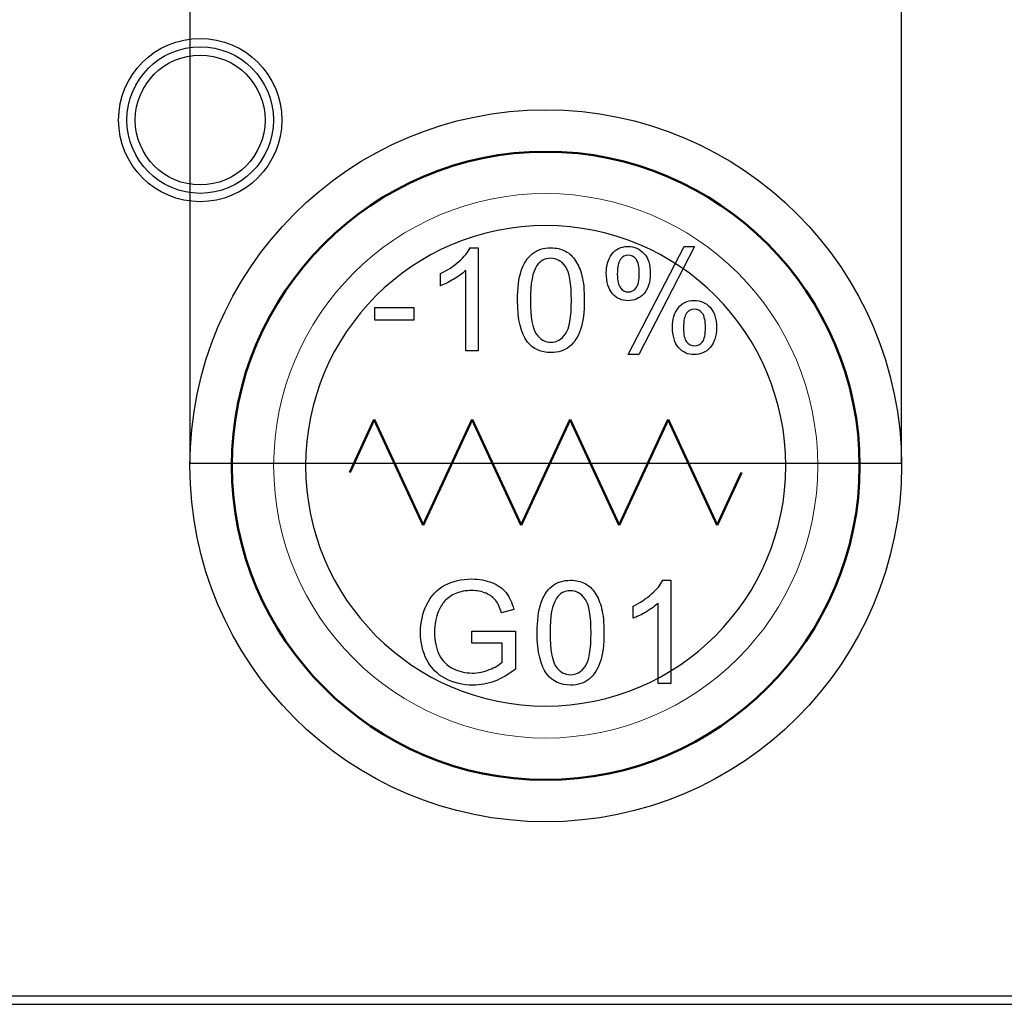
# Model space of a CAD drawing. Header units: millimetres. Extents: x 6964 to 8548, y -230 to 508.
# Tile 74 of 137: x 7170 to 7194, y 187 to 210. Entities that reach past the tile are written whole.
import ezdxf

# ---------------------------------------------------------------- set-up
doc = ezdxf.new("R2010")
doc.units = ezdxf.units.MM
doc.header["$LTSCALE"] = 3
doc.layers.add('layer 1', color=7, linetype='Continuous')

msp = doc.modelspace()

# ---------------------------------------------------------------- linework, layer by layer
at = {"linetype": 'Continuous', "lineweight": 30}
msp.add_line((7059.322, 186.894), (7420.175, 186.894), dxfattribs=at)
at = {"layer": 'layer 1'}
for p, q in [((7174.429, 221.315), (7174.429, 199.815)), ((7191.429, 199.815), (7191.429, 221.315)), ((7174.429, 199.815), (7191.429, 199.815)), ((7174.429, 199.815), (7174.429, 199.815))]:
    msp.add_line(p, q, dxfattribs=at)
msp.add_ellipse((7182.929, 199.75), major_axis=(0, 8.5), ratio=1, dxfattribs=at)
for points, knots in [([(7176.624, 208.005), (7176.624, 209.082), (7175.751, 209.955), (7174.674, 209.955), (7174.674, 209.955), (7173.597, 209.955), (7172.724, 209.082), (7172.724, 208.005), (7172.724, 208.005), (7172.724, 206.928), (7173.597, 206.055), (7174.674, 206.055), (7174.674, 206.055), (7175.751, 206.055), (7176.624, 206.928), (7176.624, 208.005)], [0, 0, 0, 0, 0.2, 0.2, 0.2, 0.2, 0.4, 0.4, 0.4, 0.4, 0.6, 0.6, 0.6, 0.6, 1, 1, 1, 1]), ([(7176.424, 208.005), (7176.424, 208.971), (7175.64, 209.755), (7174.674, 209.755), (7174.674, 209.755), (7173.707, 209.755), (7172.924, 208.971), (7172.924, 208.005), (7172.924, 208.005), (7172.924, 207.038), (7173.707, 206.255), (7174.674, 206.255), (7174.674, 206.255), (7175.64, 206.255), (7176.424, 207.038), (7176.424, 208.005)], [0, 0, 0, 0, 0.2, 0.2, 0.2, 0.2, 0.4, 0.4, 0.4, 0.4, 0.6, 0.6, 0.6, 0.6, 1, 1, 1, 1]), ([(7176.224, 208.005), (7176.224, 208.861), (7175.53, 209.555), (7174.674, 209.555), (7174.674, 209.555), (7173.818, 209.555), (7173.124, 208.861), (7173.124, 208.005), (7173.124, 208.005), (7173.124, 207.149), (7173.818, 206.455), (7174.674, 206.455), (7174.674, 206.455), (7175.53, 206.455), (7176.224, 207.149), (7176.224, 208.005)], [0, 0, 0, 0, 0.2, 0.2, 0.2, 0.2, 0.4, 0.4, 0.4, 0.4, 0.6, 0.6, 0.6, 0.6, 1, 1, 1, 1]), ([(7182.609, 204.812), (7182.726, 204.907), (7182.874, 204.955), (7183.052, 204.955), (7183.052, 204.955), (7183.184, 204.955), (7183.299, 204.928), (7183.399, 204.875)], [0.1538462, 0.1538462, 0.1538462, 0.1538462, 0.2307692, 0.2307692, 0.2307692, 0.2307692, 0.3076923, 0.3076923, 0.3076923, 0.3076923]), ([(7184.508, 204.802), (7184.596, 204.924), (7184.724, 204.985), (7184.892, 204.985), (7184.892, 204.985), (7185.046, 204.985), (7185.174, 204.931), (7185.275, 204.821)], [0.1111111, 0.1111111, 0.1111111, 0.1111111, 0.2222222, 0.2222222, 0.2222222, 0.2222222, 0.3333333, 0.3333333, 0.3333333, 0.3333333]), ([(7183.401, 204.506), (7183.307, 204.638), (7183.19, 204.705), (7183.049, 204.705), (7183.049, 204.705), (7182.911, 204.705), (7182.8, 204.646), (7182.717, 204.529)], [0.5555556, 0.5555556, 0.5555556, 0.5555556, 0.6666667, 0.6666667, 0.6666667, 0.6666667, 0.7777778, 0.7777778, 0.7777778, 0.7777778]), ([(7184.714, 204.68), (7184.664, 204.616), (7184.639, 204.498), (7184.639, 204.326), (7184.639, 204.326), (7184.639, 204.169), (7184.664, 204.059), (7184.715, 203.996)], [0.1111111, 0.1111111, 0.1111111, 0.1111111, 0.2222222, 0.2222222, 0.2222222, 0.2222222, 0.3333333, 0.3333333, 0.3333333, 0.3333333]), ([(7185.089, 203.997), (7185.138, 204.061), (7185.163, 204.179), (7185.163, 204.349), (7185.163, 204.349), (7185.163, 204.507), (7185.138, 204.617), (7185.088, 204.681)], [0.5555556, 0.5555556, 0.5555556, 0.5555556, 0.6666667, 0.6666667, 0.6666667, 0.6666667, 0.7777778, 0.7777778, 0.7777778, 0.7777778]), ([(7185.275, 204.821), (7185.376, 204.712), (7185.427, 204.55), (7185.427, 204.338), (7185.427, 204.338), (7185.427, 204.131), (7185.375, 203.971), (7185.273, 203.859)], [0.3333333, 0.3333333, 0.3333333, 0.3333333, 0.4444444, 0.4444444, 0.4444444, 0.4444445, 0.5555556, 0.5555556, 0.5555556, 0.5555556]), ([(7183.401, 202.898), (7183.495, 203.032), (7183.542, 203.299), (7183.542, 203.701), (7183.542, 203.701), (7183.542, 204.105), (7183.495, 204.373), (7183.401, 204.506)], [0.3333333, 0.3333333, 0.3333333, 0.3333333, 0.4444444, 0.4444444, 0.4444444, 0.4444445, 0.5555556, 0.5555556, 0.5555556, 0.5555556]), ([(7183.795, 204.282), (7183.832, 204.139), (7183.85, 203.945), (7183.85, 203.703), (7183.85, 203.703), (7183.85, 203.415), (7183.82, 203.182), (7183.762, 203.005)], [0.4615385, 0.4615385, 0.4615385, 0.4615385, 0.5384615, 0.5384615, 0.5384615, 0.5384615, 0.6153846, 0.6153846, 0.6153846, 0.6153846]), ([(7184.715, 203.996), (7184.765, 203.932), (7184.827, 203.9), (7184.901, 203.9), (7184.901, 203.9), (7184.976, 203.9), (7185.039, 203.932), (7185.089, 203.997)], [0.3333333, 0.3333333, 0.3333333, 0.3333333, 0.4444444, 0.4444444, 0.4444444, 0.4444445, 0.5555556, 0.5555556, 0.5555556, 0.5555556]), ([(7185.273, 203.859), (7185.171, 203.747), (7185.045, 203.691), (7184.895, 203.691), (7184.895, 203.691), (7184.746, 203.691), (7184.623, 203.747), (7184.524, 203.857)], [0.5555556, 0.5555556, 0.5555556, 0.5555556, 0.6666667, 0.6666667, 0.6666667, 0.6666667, 0.7777778, 0.7777778, 0.7777778, 0.7777778]), ([(7186.09, 203.515), (7186.178, 203.637), (7186.306, 203.698), (7186.474, 203.698), (7186.474, 203.698), (7186.628, 203.698), (7186.756, 203.643), (7186.857, 203.534)], [0.1111111, 0.1111111, 0.1111111, 0.1111111, 0.2222222, 0.2222222, 0.2222222, 0.2222222, 0.3333333, 0.3333333, 0.3333333, 0.3333333]), ([(7186.857, 203.534), (7186.958, 203.424), (7187.009, 203.263), (7187.009, 203.05), (7187.009, 203.05), (7187.009, 202.843), (7186.958, 202.683), (7186.856, 202.572)], [0.3333333, 0.3333333, 0.3333333, 0.3333333, 0.4444444, 0.4444444, 0.4444444, 0.4444445, 0.5555556, 0.5555556, 0.5555556, 0.5555556]), ([(7186.295, 203.393), (7186.246, 203.328), (7186.221, 203.21), (7186.221, 203.038), (7186.221, 203.038), (7186.221, 202.883), (7186.246, 202.774), (7186.296, 202.709)], [0.1111111, 0.1111111, 0.1111111, 0.1111111, 0.2222222, 0.2222222, 0.2222222, 0.2222222, 0.3333333, 0.3333333, 0.3333333, 0.3333333]), ([(7186.671, 202.709), (7186.72, 202.774), (7186.745, 202.891), (7186.745, 203.062), (7186.745, 203.062), (7186.745, 203.219), (7186.72, 203.33), (7186.67, 203.393)], [0.5555556, 0.5555556, 0.5555556, 0.5555556, 0.6666667, 0.6666667, 0.6666667, 0.6666667, 0.7777778, 0.7777778, 0.7777778, 0.7777778]), ([(7186.856, 202.572), (7186.753, 202.46), (7186.627, 202.404), (7186.476, 202.404), (7186.476, 202.404), (7186.328, 202.404), (7186.204, 202.459), (7186.106, 202.57), (7186.106, 202.57), (7186.007, 202.681), (7185.957, 202.847), (7185.957, 203.069)], [0.5555556, 0.5555556, 0.5555556, 0.5555556, 0.6666667, 0.6666667, 0.6666667, 0.6666667, 0.7777778, 0.7777778, 0.7777778, 0.7777778, 1, 1, 1, 1]), ([(7182.704, 202.897), (7182.798, 202.764), (7182.914, 202.698), (7183.052, 202.698), (7183.052, 202.698), (7183.19, 202.698), (7183.307, 202.765), (7183.401, 202.898)], [0.1111111, 0.1111111, 0.1111111, 0.1111111, 0.2222222, 0.2222222, 0.2222222, 0.2222222, 0.3333333, 0.3333333, 0.3333333, 0.3333333]), ([(7183.497, 202.596), (7183.38, 202.5), (7183.232, 202.452), (7183.052, 202.452), (7183.052, 202.452), (7182.817, 202.452), (7182.631, 202.536), (7182.497, 202.704)], [0.6923077, 0.6923077, 0.6923077, 0.6923077, 0.7692308, 0.7692308, 0.7692308, 0.7692308, 0.8461538, 0.8461538, 0.8461538, 0.8461538]), ([(7186.296, 202.709), (7186.346, 202.645), (7186.408, 202.613), (7186.481, 202.613), (7186.481, 202.613), (7186.558, 202.613), (7186.621, 202.645), (7186.671, 202.709)], [0.3333333, 0.3333333, 0.3333333, 0.3333333, 0.4444444, 0.4444444, 0.4444444, 0.4444445, 0.5555556, 0.5555556, 0.5555556, 0.5555556]), ([(7180.516, 196.897), (7180.704, 196.998), (7180.919, 197.048), (7181.164, 197.048), (7181.164, 197.048), (7181.341, 197.048), (7181.501, 197.019), (7181.644, 196.962)], [0.33333333, 0.33333333, 0.33333333, 0.33333333, 0.36666667, 0.36666667, 0.36666667, 0.36666668, 0.4, 0.4, 0.4, 0.4]), ([(7183.079, 196.874), (7183.196, 196.97), (7183.344, 197.017), (7183.522, 197.017), (7183.522, 197.017), (7183.653, 197.017), (7183.768, 196.991), (7183.868, 196.938)], [0.1538462, 0.1538462, 0.1538462, 0.1538462, 0.2307692, 0.2307692, 0.2307692, 0.2307692, 0.3076923, 0.3076923, 0.3076923, 0.3076923]), ([(7181.503, 196.706), (7181.402, 196.749), (7181.289, 196.771), (7181.165, 196.771), (7181.165, 196.771), (7181.018, 196.771), (7180.89, 196.748), (7180.781, 196.703)], [0.56666667, 0.56666667, 0.56666667, 0.56666667, 0.6, 0.6, 0.6, 0.60000001, 0.63333333, 0.63333333, 0.63333333, 0.63333333]), ([(7183.871, 196.568), (7183.777, 196.701), (7183.659, 196.767), (7183.518, 196.767), (7183.518, 196.767), (7183.38, 196.767), (7183.27, 196.708), (7183.187, 196.591)], [0.5555556, 0.5555556, 0.5555556, 0.5555556, 0.6666667, 0.6666667, 0.6666667, 0.6666667, 0.7777778, 0.7777778, 0.7777778, 0.7777778]), ([(7180.087, 195.116), (7179.987, 195.311), (7179.937, 195.529), (7179.937, 195.769), (7179.937, 195.769), (7179.937, 196.008), (7179.986, 196.23), (7180.086, 196.437)], [0.23333333, 0.23333333, 0.23333333, 0.23333333, 0.26666667, 0.26666667, 0.26666667, 0.26666668, 0.3, 0.3, 0.3, 0.3]), ([(7183.871, 194.961), (7183.965, 195.094), (7184.012, 195.362), (7184.012, 195.764), (7184.012, 195.764), (7184.012, 196.167), (7183.965, 196.436), (7183.871, 196.568)], [0.3333333, 0.3333333, 0.3333333, 0.3333333, 0.4444444, 0.4444444, 0.4444444, 0.4444445, 0.5555556, 0.5555556, 0.5555556, 0.5555556]), ([(7180.366, 196.282), (7180.304, 196.129), (7180.272, 195.965), (7180.272, 195.787), (7180.272, 195.787), (7180.272, 195.568), (7180.31, 195.385), (7180.385, 195.237)], [0.7, 0.7, 0.7, 0.7, 0.73333333, 0.73333333, 0.73333333, 0.73333334, 0.76666667, 0.76666667, 0.76666667, 0.76666667]), ([(7184.264, 196.344), (7184.301, 196.201), (7184.32, 196.008), (7184.32, 195.765), (7184.32, 195.765), (7184.32, 195.478), (7184.29, 195.245), (7184.231, 195.068)], [0.4615385, 0.4615385, 0.4615385, 0.4615385, 0.5384615, 0.5384615, 0.5384615, 0.5384615, 0.6153846, 0.6153846, 0.6153846, 0.6153846]), ([(7180.713, 194.909), (7180.857, 194.838), (7181.009, 194.802), (7181.17, 194.802), (7181.17, 194.802), (7181.311, 194.802), (7181.448, 194.829), (7181.581, 194.883)], [0.8, 0.8, 0.8, 0.8, 0.83333333, 0.83333333, 0.83333333, 0.83333334, 0.86666667, 0.86666667, 0.86666667, 0.86666667]), ([(7183.173, 194.96), (7183.267, 194.827), (7183.384, 194.761), (7183.522, 194.761), (7183.522, 194.761), (7183.66, 194.761), (7183.776, 194.828), (7183.871, 194.961)], [0.1111111, 0.1111111, 0.1111111, 0.1111111, 0.2222222, 0.2222222, 0.2222222, 0.2222222, 0.3333333, 0.3333333, 0.3333333, 0.3333333]), ([(7181.71, 194.61), (7181.541, 194.546), (7181.367, 194.514), (7181.189, 194.514), (7181.189, 194.514), (7180.948, 194.514), (7180.729, 194.566), (7180.532, 194.669)], [0.13333333, 0.13333333, 0.13333333, 0.13333333, 0.16666667, 0.16666667, 0.16666667, 0.16666668, 0.2, 0.2, 0.2, 0.2]), ([(7183.966, 194.658), (7183.849, 194.562), (7183.701, 194.514), (7183.522, 194.514), (7183.522, 194.514), (7183.286, 194.514), (7183.101, 194.598), (7182.966, 194.766)], [0.6923077, 0.6923077, 0.6923077, 0.6923077, 0.7692308, 0.7692308, 0.7692308, 0.7692308, 0.8461538, 0.8461538, 0.8461538, 0.8461538])]:
    msp.add_open_spline(points, degree=3, knots=knots, dxfattribs=at)
at = {"layer": 'layer 1', "lineweight": 50}
for points in [[(7175.429, 199.75), (7175.429, 203.875), (7178.804, 207.25), (7182.929, 207.25)], [(7182.929, 207.25), (7187.054, 207.25), (7190.429, 203.875), (7190.429, 199.75)], [(7178.249, 199.592), (7178.249, 199.592), (7178.834, 200.855), (7178.834, 200.855)], [(7178.834, 200.855), (7178.834, 200.855), (7180.004, 198.329), (7180.004, 198.329)], [(7180.004, 198.329), (7180.004, 198.329), (7181.174, 200.855), (7181.174, 200.855)], [(7181.174, 200.855), (7181.174, 200.855), (7182.344, 198.329), (7182.344, 198.329)], [(7182.344, 198.329), (7182.344, 198.329), (7183.513, 200.855), (7183.513, 200.855)], [(7183.513, 200.855), (7183.513, 200.855), (7184.683, 198.329), (7184.683, 198.329)], [(7184.683, 198.329), (7184.683, 198.329), (7185.853, 200.855), (7185.853, 200.855)], [(7185.853, 200.855), (7185.853, 200.855), (7187.023, 198.329), (7187.023, 198.329)], [(7182.929, 192.25), (7178.804, 192.25), (7175.429, 195.625), (7175.429, 199.75)], [(7190.429, 199.75), (7190.429, 195.625), (7187.054, 192.25), (7182.929, 192.25)], [(7187.023, 198.329), (7187.023, 198.329), (7187.608, 199.592), (7187.608, 199.592)]]:
    msp.add_open_spline(points, degree=3, dxfattribs=at)
at = {"layer": 'layer 1', "lineweight": 9}
for points, knots in [([(7189.429, 199.75), (7189.429, 203.34), (7186.518, 206.25), (7182.929, 206.25), (7182.929, 206.25), (7179.339, 206.25), (7176.429, 203.34), (7176.429, 199.75), (7176.429, 199.75), (7176.429, 196.16), (7179.339, 193.25), (7182.929, 193.25)], [0, 0, 0, 0, 0.2, 0.2, 0.2, 0.2, 0.4, 0.4, 0.4, 0.4, 0.6, 0.6, 0.6, 0.6]), ([(7182.609, 204.812), (7182.726, 204.907), (7182.874, 204.955), (7183.052, 204.955), (7183.052, 204.955), (7183.184, 204.955), (7183.299, 204.928), (7183.399, 204.875)], [0.1538462, 0.1538462, 0.1538462, 0.1538462, 0.2307692, 0.2307692, 0.2307692, 0.2307692, 0.3076923, 0.3076923, 0.3076923, 0.3076923]), ([(7184.508, 204.802), (7184.596, 204.924), (7184.724, 204.985), (7184.892, 204.985), (7184.892, 204.985), (7185.046, 204.985), (7185.174, 204.931), (7185.275, 204.821)], [0.1111111, 0.1111111, 0.1111111, 0.1111111, 0.2222222, 0.2222222, 0.2222222, 0.2222222, 0.3333333, 0.3333333, 0.3333333, 0.3333333]), ([(7183.401, 204.506), (7183.307, 204.638), (7183.19, 204.705), (7183.049, 204.705), (7183.049, 204.705), (7182.911, 204.705), (7182.8, 204.646), (7182.717, 204.529)], [0.5555556, 0.5555556, 0.5555556, 0.5555556, 0.6666667, 0.6666667, 0.6666667, 0.6666667, 0.7777778, 0.7777778, 0.7777778, 0.7777778]), ([(7184.714, 204.68), (7184.664, 204.616), (7184.639, 204.498), (7184.639, 204.326), (7184.639, 204.326), (7184.639, 204.169), (7184.664, 204.059), (7184.715, 203.996)], [0.1111111, 0.1111111, 0.1111111, 0.1111111, 0.2222222, 0.2222222, 0.2222222, 0.2222222, 0.3333333, 0.3333333, 0.3333333, 0.3333333]), ([(7185.089, 203.997), (7185.138, 204.061), (7185.163, 204.179), (7185.163, 204.349), (7185.163, 204.349), (7185.163, 204.507), (7185.138, 204.617), (7185.088, 204.681)], [0.5555556, 0.5555556, 0.5555556, 0.5555556, 0.6666667, 0.6666667, 0.6666667, 0.6666667, 0.7777778, 0.7777778, 0.7777778, 0.7777778]), ([(7185.275, 204.821), (7185.376, 204.712), (7185.427, 204.55), (7185.427, 204.338), (7185.427, 204.338), (7185.427, 204.131), (7185.375, 203.971), (7185.273, 203.859)], [0.3333333, 0.3333333, 0.3333333, 0.3333333, 0.4444444, 0.4444444, 0.4444444, 0.4444445, 0.5555556, 0.5555556, 0.5555556, 0.5555556]), ([(7183.401, 202.898), (7183.495, 203.032), (7183.542, 203.299), (7183.542, 203.701), (7183.542, 203.701), (7183.542, 204.105), (7183.495, 204.373), (7183.401, 204.506)], [0.3333333, 0.3333333, 0.3333333, 0.3333333, 0.4444444, 0.4444444, 0.4444444, 0.4444445, 0.5555556, 0.5555556, 0.5555556, 0.5555556]), ([(7183.795, 204.282), (7183.832, 204.139), (7183.85, 203.945), (7183.85, 203.703), (7183.85, 203.703), (7183.85, 203.415), (7183.82, 203.182), (7183.762, 203.005)], [0.4615385, 0.4615385, 0.4615385, 0.4615385, 0.5384615, 0.5384615, 0.5384615, 0.5384615, 0.6153846, 0.6153846, 0.6153846, 0.6153846]), ([(7184.715, 203.996), (7184.765, 203.932), (7184.827, 203.9), (7184.901, 203.9), (7184.901, 203.9), (7184.976, 203.9), (7185.039, 203.932), (7185.089, 203.997)], [0.3333333, 0.3333333, 0.3333333, 0.3333333, 0.4444444, 0.4444444, 0.4444444, 0.4444445, 0.5555556, 0.5555556, 0.5555556, 0.5555556]), ([(7185.273, 203.859), (7185.171, 203.747), (7185.045, 203.691), (7184.895, 203.691), (7184.895, 203.691), (7184.746, 203.691), (7184.623, 203.747), (7184.524, 203.857)], [0.5555556, 0.5555556, 0.5555556, 0.5555556, 0.6666667, 0.6666667, 0.6666667, 0.6666667, 0.7777778, 0.7777778, 0.7777778, 0.7777778]), ([(7186.09, 203.515), (7186.178, 203.637), (7186.306, 203.698), (7186.474, 203.698), (7186.474, 203.698), (7186.628, 203.698), (7186.756, 203.643), (7186.857, 203.534)], [0.1111111, 0.1111111, 0.1111111, 0.1111111, 0.2222222, 0.2222222, 0.2222222, 0.2222222, 0.3333333, 0.3333333, 0.3333333, 0.3333333]), ([(7186.857, 203.534), (7186.958, 203.424), (7187.009, 203.263), (7187.009, 203.05), (7187.009, 203.05), (7187.009, 202.843), (7186.958, 202.683), (7186.856, 202.572)], [0.3333333, 0.3333333, 0.3333333, 0.3333333, 0.4444444, 0.4444444, 0.4444444, 0.4444445, 0.5555556, 0.5555556, 0.5555556, 0.5555556]), ([(7186.295, 203.393), (7186.246, 203.328), (7186.221, 203.21), (7186.221, 203.038), (7186.221, 203.038), (7186.221, 202.883), (7186.246, 202.774), (7186.296, 202.709)], [0.1111111, 0.1111111, 0.1111111, 0.1111111, 0.2222222, 0.2222222, 0.2222222, 0.2222222, 0.3333333, 0.3333333, 0.3333333, 0.3333333]), ([(7186.671, 202.709), (7186.72, 202.774), (7186.745, 202.891), (7186.745, 203.062), (7186.745, 203.062), (7186.745, 203.219), (7186.72, 203.33), (7186.67, 203.393)], [0.5555556, 0.5555556, 0.5555556, 0.5555556, 0.6666667, 0.6666667, 0.6666667, 0.6666667, 0.7777778, 0.7777778, 0.7777778, 0.7777778]), ([(7186.856, 202.572), (7186.753, 202.46), (7186.627, 202.404), (7186.476, 202.404), (7186.476, 202.404), (7186.328, 202.404), (7186.204, 202.459), (7186.106, 202.57), (7186.106, 202.57), (7186.007, 202.681), (7185.957, 202.847), (7185.957, 203.069)], [0.5555556, 0.5555556, 0.5555556, 0.5555556, 0.6666667, 0.6666667, 0.6666667, 0.6666667, 0.7777778, 0.7777778, 0.7777778, 0.7777778, 1, 1, 1, 1]), ([(7182.704, 202.897), (7182.798, 202.764), (7182.914, 202.698), (7183.052, 202.698), (7183.052, 202.698), (7183.19, 202.698), (7183.307, 202.765), (7183.401, 202.898)], [0.1111111, 0.1111111, 0.1111111, 0.1111111, 0.2222222, 0.2222222, 0.2222222, 0.2222222, 0.3333333, 0.3333333, 0.3333333, 0.3333333]), ([(7183.497, 202.596), (7183.38, 202.5), (7183.232, 202.452), (7183.052, 202.452), (7183.052, 202.452), (7182.817, 202.452), (7182.631, 202.536), (7182.497, 202.704)], [0.6923077, 0.6923077, 0.6923077, 0.6923077, 0.7692308, 0.7692308, 0.7692308, 0.7692308, 0.8461538, 0.8461538, 0.8461538, 0.8461538]), ([(7186.296, 202.709), (7186.346, 202.645), (7186.408, 202.613), (7186.481, 202.613), (7186.481, 202.613), (7186.558, 202.613), (7186.621, 202.645), (7186.671, 202.709)], [0.3333333, 0.3333333, 0.3333333, 0.3333333, 0.4444444, 0.4444444, 0.4444444, 0.4444445, 0.5555556, 0.5555556, 0.5555556, 0.5555556]), ([(7180.516, 196.897), (7180.704, 196.998), (7180.919, 197.048), (7181.164, 197.048), (7181.164, 197.048), (7181.341, 197.048), (7181.501, 197.019), (7181.644, 196.962)], [0.33333333, 0.33333333, 0.33333333, 0.33333333, 0.36666667, 0.36666667, 0.36666667, 0.36666668, 0.4, 0.4, 0.4, 0.4]), ([(7183.079, 196.874), (7183.196, 196.97), (7183.344, 197.017), (7183.522, 197.017), (7183.522, 197.017), (7183.653, 197.017), (7183.768, 196.991), (7183.868, 196.938)], [0.1538462, 0.1538462, 0.1538462, 0.1538462, 0.2307692, 0.2307692, 0.2307692, 0.2307692, 0.3076923, 0.3076923, 0.3076923, 0.3076923]), ([(7181.503, 196.706), (7181.402, 196.749), (7181.289, 196.771), (7181.165, 196.771), (7181.165, 196.771), (7181.018, 196.771), (7180.89, 196.748), (7180.781, 196.703)], [0.56666667, 0.56666667, 0.56666667, 0.56666667, 0.6, 0.6, 0.6, 0.60000001, 0.63333333, 0.63333333, 0.63333333, 0.63333333]), ([(7183.871, 196.568), (7183.777, 196.701), (7183.659, 196.767), (7183.518, 196.767), (7183.518, 196.767), (7183.38, 196.767), (7183.27, 196.708), (7183.187, 196.591)], [0.5555556, 0.5555556, 0.5555556, 0.5555556, 0.6666667, 0.6666667, 0.6666667, 0.6666667, 0.7777778, 0.7777778, 0.7777778, 0.7777778]), ([(7180.087, 195.116), (7179.987, 195.311), (7179.937, 195.529), (7179.937, 195.769), (7179.937, 195.769), (7179.937, 196.008), (7179.986, 196.23), (7180.086, 196.437)], [0.23333333, 0.23333333, 0.23333333, 0.23333333, 0.26666667, 0.26666667, 0.26666667, 0.26666668, 0.3, 0.3, 0.3, 0.3]), ([(7183.871, 194.961), (7183.965, 195.094), (7184.012, 195.362), (7184.012, 195.764), (7184.012, 195.764), (7184.012, 196.167), (7183.965, 196.436), (7183.871, 196.568)], [0.3333333, 0.3333333, 0.3333333, 0.3333333, 0.4444444, 0.4444444, 0.4444444, 0.4444445, 0.5555556, 0.5555556, 0.5555556, 0.5555556]), ([(7180.366, 196.282), (7180.304, 196.129), (7180.272, 195.965), (7180.272, 195.787), (7180.272, 195.787), (7180.272, 195.568), (7180.31, 195.385), (7180.385, 195.237)], [0.7, 0.7, 0.7, 0.7, 0.73333333, 0.73333333, 0.73333333, 0.73333334, 0.76666667, 0.76666667, 0.76666667, 0.76666667]), ([(7184.264, 196.344), (7184.301, 196.201), (7184.32, 196.008), (7184.32, 195.765), (7184.32, 195.765), (7184.32, 195.478), (7184.29, 195.245), (7184.231, 195.068)], [0.4615385, 0.4615385, 0.4615385, 0.4615385, 0.5384615, 0.5384615, 0.5384615, 0.5384615, 0.6153846, 0.6153846, 0.6153846, 0.6153846]), ([(7180.713, 194.909), (7180.857, 194.838), (7181.009, 194.802), (7181.17, 194.802), (7181.17, 194.802), (7181.311, 194.802), (7181.448, 194.829), (7181.581, 194.883)], [0.8, 0.8, 0.8, 0.8, 0.83333333, 0.83333333, 0.83333333, 0.83333334, 0.86666667, 0.86666667, 0.86666667, 0.86666667]), ([(7183.173, 194.96), (7183.267, 194.827), (7183.384, 194.761), (7183.522, 194.761), (7183.522, 194.761), (7183.66, 194.761), (7183.776, 194.828), (7183.871, 194.961)], [0.1111111, 0.1111111, 0.1111111, 0.1111111, 0.2222222, 0.2222222, 0.2222222, 0.2222222, 0.3333333, 0.3333333, 0.3333333, 0.3333333]), ([(7181.71, 194.61), (7181.541, 194.546), (7181.367, 194.514), (7181.189, 194.514), (7181.189, 194.514), (7180.948, 194.514), (7180.729, 194.566), (7180.532, 194.669)], [0.13333333, 0.13333333, 0.13333333, 0.13333333, 0.16666667, 0.16666667, 0.16666667, 0.16666668, 0.2, 0.2, 0.2, 0.2]), ([(7183.966, 194.658), (7183.849, 194.562), (7183.701, 194.514), (7183.522, 194.514), (7183.522, 194.514), (7183.286, 194.514), (7183.101, 194.598), (7182.966, 194.766)], [0.6923077, 0.6923077, 0.6923077, 0.6923077, 0.7692308, 0.7692308, 0.7692308, 0.7692308, 0.8461538, 0.8461538, 0.8461538, 0.8461538])]:
    msp.add_open_spline(points, degree=3, knots=knots, dxfattribs=at)
at = {"layer": 'layer 1', "lineweight": 25}
for points, knots in [([(7188.664, 199.75), (7188.664, 202.918), (7186.096, 205.485), (7182.929, 205.485), (7182.929, 205.485), (7179.761, 205.485), (7177.193, 202.918), (7177.193, 199.75)], [0, 0, 0, 0, 0.2, 0.2, 0.2, 0.2, 0.4, 0.4, 0.4, 0.4]), ([(7177.193, 199.75), (7177.193, 196.582), (7179.761, 194.015), (7182.929, 194.015), (7182.929, 194.015), (7186.096, 194.015), (7188.664, 196.582), (7188.664, 199.75)], [0.4, 0.4, 0.4, 0.4, 0.6, 0.6, 0.6, 0.6, 1, 1, 1, 1])]:
    msp.add_open_spline(points, degree=3, knots=knots, dxfattribs=at)
at = {"layer": 'layer 1', "lineweight": 9}
for points in [[(7180.856, 204.627), (7180.982, 204.739), (7181.072, 204.848), (7181.124, 204.955)], [(7181.124, 204.955), (7181.124, 204.955), (7181.318, 204.955), (7181.318, 204.955)], [(7181.318, 204.955), (7181.318, 204.955), (7181.318, 202.493), (7181.318, 202.493)], [(7184.902, 202.404), (7184.902, 202.404), (7186.239, 204.985), (7186.239, 204.985)], [(7186.485, 204.985), (7186.485, 204.985), (7185.151, 202.404), (7185.151, 202.404)], [(7186.239, 204.985), (7186.239, 204.985), (7186.485, 204.985), (7186.485, 204.985)], [(7182.344, 204.403), (7182.403, 204.58), (7182.492, 204.717), (7182.609, 204.812)], [(7183.399, 204.875), (7183.498, 204.822), (7183.58, 204.746), (7183.644, 204.646)], [(7184.376, 204.356), (7184.376, 204.531), (7184.419, 204.68), (7184.508, 204.802)], [(7184.901, 204.777), (7184.826, 204.777), (7184.764, 204.745), (7184.714, 204.68)], [(7185.088, 204.681), (7185.037, 204.745), (7184.975, 204.777), (7184.901, 204.777)], [(7180.414, 204.339), (7180.583, 204.418), (7180.73, 204.514), (7180.856, 204.627)], [(7182.717, 204.529), (7182.614, 204.38), (7182.563, 204.104), (7182.563, 203.701)], [(7183.644, 204.646), (7183.708, 204.547), (7183.758, 204.425), (7183.795, 204.282)], [(7180.414, 204.048), (7180.414, 204.048), (7180.414, 204.339), (7180.414, 204.339)], [(7180.732, 204.204), (7180.614, 204.135), (7180.508, 204.083), (7180.414, 204.048)], [(7181.017, 204.411), (7180.944, 204.342), (7180.849, 204.273), (7180.732, 204.204)], [(7181.017, 202.493), (7181.017, 202.493), (7181.017, 204.411), (7181.017, 204.411)], [(7182.255, 203.703), (7182.255, 203.992), (7182.284, 204.226), (7182.344, 204.403)], [(7184.524, 203.857), (7184.425, 203.967), (7184.376, 204.133), (7184.376, 204.356)], [(7178.849, 203.229), (7178.849, 203.229), (7178.849, 203.53), (7178.849, 203.53)], [(7178.849, 203.53), (7178.849, 203.53), (7179.78, 203.53), (7179.78, 203.53)], [(7179.78, 203.53), (7179.78, 203.53), (7179.78, 203.229), (7179.78, 203.229)], [(7182.497, 202.704), (7182.335, 202.909), (7182.255, 203.242), (7182.255, 203.703)], [(7182.563, 203.701), (7182.563, 203.298), (7182.609, 203.03), (7182.704, 202.897)], [(7185.957, 203.069), (7185.957, 203.244), (7186.001, 203.393), (7186.09, 203.515)], [(7186.483, 203.489), (7186.407, 203.489), (7186.345, 203.457), (7186.295, 203.393)], [(7186.67, 203.393), (7186.62, 203.457), (7186.558, 203.489), (7186.483, 203.489)], [(7179.78, 203.229), (7179.78, 203.229), (7178.849, 203.229), (7178.849, 203.229)], [(7183.762, 203.005), (7183.703, 202.828), (7183.614, 202.691), (7183.497, 202.596)], [(7181.318, 202.493), (7181.318, 202.493), (7181.017, 202.493), (7181.017, 202.493)], [(7185.151, 202.404), (7185.151, 202.404), (7184.902, 202.404), (7184.902, 202.404)], [(7182.929, 193.25), (7186.518, 193.25), (7189.429, 196.16), (7189.429, 199.75)], [(7180.086, 196.437), (7180.186, 196.644), (7180.329, 196.797), (7180.516, 196.897)], [(7181.644, 196.962), (7181.787, 196.904), (7181.9, 196.824), (7181.981, 196.722)], [(7183.868, 196.938), (7183.968, 196.885), (7184.05, 196.808), (7184.114, 196.708)], [(7185.458, 196.69), (7185.584, 196.802), (7185.674, 196.911), (7185.726, 197.017)], [(7185.726, 197.017), (7185.726, 197.017), (7185.92, 197.017), (7185.92, 197.017)], [(7185.92, 197.017), (7185.92, 197.017), (7185.92, 194.555), (7185.92, 194.555)], [(7180.781, 196.703), (7180.673, 196.658), (7180.587, 196.598), (7180.52, 196.524)], [(7181.737, 196.535), (7181.682, 196.606), (7181.604, 196.663), (7181.503, 196.706)], [(7181.981, 196.722), (7182.062, 196.619), (7182.124, 196.485), (7182.166, 196.32)], [(7182.813, 196.465), (7182.873, 196.643), (7182.962, 196.779), (7183.079, 196.874)], [(7184.114, 196.708), (7184.178, 196.609), (7184.228, 196.488), (7184.264, 196.344)], [(7185.016, 196.402), (7185.185, 196.481), (7185.332, 196.577), (7185.458, 196.69)], [(7180.52, 196.524), (7180.454, 196.45), (7180.402, 196.369), (7180.366, 196.282)], [(7181.874, 196.24), (7181.836, 196.365), (7181.791, 196.463), (7181.737, 196.535)], [(7182.724, 195.765), (7182.724, 196.054), (7182.754, 196.288), (7182.813, 196.465)], [(7183.187, 196.591), (7183.084, 196.442), (7183.032, 196.166), (7183.032, 195.764)], [(7185.619, 196.474), (7185.546, 196.404), (7185.451, 196.335), (7185.334, 196.266)], [(7185.619, 194.555), (7185.619, 194.555), (7185.619, 196.474), (7185.619, 196.474)], [(7182.166, 196.32), (7182.166, 196.32), (7181.874, 196.24), (7181.874, 196.24)], [(7185.016, 196.111), (7185.016, 196.111), (7185.016, 196.402), (7185.016, 196.402)], [(7185.334, 196.266), (7185.216, 196.197), (7185.11, 196.145), (7185.016, 196.111)], [(7181.166, 195.517), (7181.166, 195.517), (7181.166, 195.805), (7181.166, 195.805)], [(7181.166, 195.805), (7181.166, 195.805), (7182.203, 195.805), (7182.203, 195.805)], [(7182.203, 195.805), (7182.203, 195.805), (7182.203, 194.897), (7182.203, 194.897)], [(7182.966, 194.766), (7182.805, 194.972), (7182.724, 195.305), (7182.724, 195.765)], [(7183.032, 195.764), (7183.032, 195.361), (7183.079, 195.092), (7183.173, 194.96)], [(7181.885, 195.517), (7181.885, 195.517), (7181.166, 195.517), (7181.166, 195.517)], [(7181.885, 195.058), (7181.885, 195.058), (7181.885, 195.517), (7181.885, 195.517)], [(7180.532, 194.669), (7180.336, 194.772), (7180.187, 194.921), (7180.087, 195.116)], [(7180.385, 195.237), (7180.46, 195.09), (7180.57, 194.98), (7180.713, 194.909)], [(7181.581, 194.883), (7181.715, 194.938), (7181.816, 194.996), (7181.885, 195.058)], [(7184.231, 195.068), (7184.172, 194.89), (7184.084, 194.754), (7183.966, 194.658)], [(7182.203, 194.897), (7182.044, 194.77), (7181.88, 194.674), (7181.71, 194.61)], [(7185.92, 194.555), (7185.92, 194.555), (7185.619, 194.555), (7185.619, 194.555)]]:
    msp.add_open_spline(points, degree=3, dxfattribs=at)
at = {"layer": 'layer 1'}
for points in [[(7180.856, 204.627), (7180.982, 204.739), (7181.072, 204.848), (7181.124, 204.955)], [(7181.124, 204.955), (7181.124, 204.955), (7181.318, 204.955), (7181.318, 204.955)], [(7181.318, 204.955), (7181.318, 204.955), (7181.318, 202.493), (7181.318, 202.493)], [(7184.902, 202.404), (7184.902, 202.404), (7186.239, 204.985), (7186.239, 204.985)], [(7186.485, 204.985), (7186.485, 204.985), (7185.151, 202.404), (7185.151, 202.404)], [(7186.239, 204.985), (7186.239, 204.985), (7186.485, 204.985), (7186.485, 204.985)], [(7182.344, 204.403), (7182.403, 204.58), (7182.492, 204.717), (7182.609, 204.812)], [(7183.399, 204.875), (7183.498, 204.822), (7183.58, 204.746), (7183.644, 204.646)], [(7184.376, 204.356), (7184.376, 204.531), (7184.419, 204.68), (7184.508, 204.802)], [(7184.901, 204.777), (7184.826, 204.777), (7184.764, 204.745), (7184.714, 204.68)], [(7185.088, 204.681), (7185.037, 204.745), (7184.975, 204.777), (7184.901, 204.777)], [(7180.414, 204.339), (7180.583, 204.418), (7180.73, 204.514), (7180.856, 204.627)], [(7182.717, 204.529), (7182.614, 204.38), (7182.563, 204.104), (7182.563, 203.701)], [(7183.644, 204.646), (7183.708, 204.547), (7183.758, 204.425), (7183.795, 204.282)], [(7180.414, 204.048), (7180.414, 204.048), (7180.414, 204.339), (7180.414, 204.339)], [(7180.732, 204.204), (7180.614, 204.135), (7180.508, 204.083), (7180.414, 204.048)], [(7181.017, 204.411), (7180.944, 204.342), (7180.849, 204.273), (7180.732, 204.204)], [(7181.017, 202.493), (7181.017, 202.493), (7181.017, 204.411), (7181.017, 204.411)], [(7182.255, 203.703), (7182.255, 203.992), (7182.284, 204.226), (7182.344, 204.403)], [(7184.524, 203.857), (7184.425, 203.967), (7184.376, 204.133), (7184.376, 204.356)], [(7178.849, 203.229), (7178.849, 203.229), (7178.849, 203.53), (7178.849, 203.53)], [(7178.849, 203.53), (7178.849, 203.53), (7179.78, 203.53), (7179.78, 203.53)], [(7179.78, 203.53), (7179.78, 203.53), (7179.78, 203.229), (7179.78, 203.229)], [(7182.497, 202.704), (7182.335, 202.909), (7182.255, 203.242), (7182.255, 203.703)], [(7182.563, 203.701), (7182.563, 203.298), (7182.609, 203.03), (7182.704, 202.897)], [(7185.957, 203.069), (7185.957, 203.244), (7186.001, 203.393), (7186.09, 203.515)], [(7186.483, 203.489), (7186.407, 203.489), (7186.345, 203.457), (7186.295, 203.393)], [(7186.67, 203.393), (7186.62, 203.457), (7186.558, 203.489), (7186.483, 203.489)], [(7179.78, 203.229), (7179.78, 203.229), (7178.849, 203.229), (7178.849, 203.229)], [(7183.762, 203.005), (7183.703, 202.828), (7183.614, 202.691), (7183.497, 202.596)], [(7181.318, 202.493), (7181.318, 202.493), (7181.017, 202.493), (7181.017, 202.493)], [(7185.151, 202.404), (7185.151, 202.404), (7184.902, 202.404), (7184.902, 202.404)], [(7180.086, 196.437), (7180.186, 196.644), (7180.329, 196.797), (7180.516, 196.897)], [(7181.644, 196.962), (7181.787, 196.904), (7181.9, 196.824), (7181.981, 196.722)], [(7183.868, 196.938), (7183.968, 196.885), (7184.05, 196.808), (7184.114, 196.708)], [(7185.458, 196.69), (7185.584, 196.802), (7185.674, 196.911), (7185.726, 197.017)], [(7185.726, 197.017), (7185.726, 197.017), (7185.92, 197.017), (7185.92, 197.017)], [(7185.92, 197.017), (7185.92, 197.017), (7185.92, 194.555), (7185.92, 194.555)], [(7180.781, 196.703), (7180.673, 196.658), (7180.587, 196.598), (7180.52, 196.524)], [(7181.737, 196.535), (7181.682, 196.606), (7181.604, 196.663), (7181.503, 196.706)], [(7181.981, 196.722), (7182.062, 196.619), (7182.124, 196.485), (7182.166, 196.32)], [(7182.813, 196.465), (7182.873, 196.643), (7182.962, 196.779), (7183.079, 196.874)], [(7184.114, 196.708), (7184.178, 196.609), (7184.228, 196.488), (7184.264, 196.344)], [(7185.016, 196.402), (7185.185, 196.481), (7185.332, 196.577), (7185.458, 196.69)], [(7180.52, 196.524), (7180.454, 196.45), (7180.402, 196.369), (7180.366, 196.282)], [(7181.874, 196.24), (7181.836, 196.365), (7181.791, 196.463), (7181.737, 196.535)], [(7182.724, 195.765), (7182.724, 196.054), (7182.754, 196.288), (7182.813, 196.465)], [(7183.187, 196.591), (7183.084, 196.442), (7183.032, 196.166), (7183.032, 195.764)], [(7185.619, 196.474), (7185.546, 196.404), (7185.451, 196.335), (7185.334, 196.266)], [(7185.619, 194.555), (7185.619, 194.555), (7185.619, 196.474), (7185.619, 196.474)], [(7182.166, 196.32), (7182.166, 196.32), (7181.874, 196.24), (7181.874, 196.24)], [(7185.016, 196.111), (7185.016, 196.111), (7185.016, 196.402), (7185.016, 196.402)], [(7185.334, 196.266), (7185.216, 196.197), (7185.11, 196.145), (7185.016, 196.111)], [(7181.166, 195.517), (7181.166, 195.517), (7181.166, 195.805), (7181.166, 195.805)], [(7181.166, 195.805), (7181.166, 195.805), (7182.203, 195.805), (7182.203, 195.805)], [(7182.203, 195.805), (7182.203, 195.805), (7182.203, 194.897), (7182.203, 194.897)], [(7182.966, 194.766), (7182.805, 194.972), (7182.724, 195.305), (7182.724, 195.765)], [(7183.032, 195.764), (7183.032, 195.361), (7183.079, 195.092), (7183.173, 194.96)], [(7181.885, 195.517), (7181.885, 195.517), (7181.166, 195.517), (7181.166, 195.517)], [(7181.885, 195.058), (7181.885, 195.058), (7181.885, 195.517), (7181.885, 195.517)], [(7180.532, 194.669), (7180.336, 194.772), (7180.187, 194.921), (7180.087, 195.116)], [(7180.385, 195.237), (7180.46, 195.09), (7180.57, 194.98), (7180.713, 194.909)], [(7181.581, 194.883), (7181.715, 194.938), (7181.816, 194.996), (7181.885, 195.058)], [(7184.231, 195.068), (7184.172, 194.89), (7184.084, 194.754), (7183.966, 194.658)], [(7182.203, 194.897), (7182.044, 194.77), (7181.88, 194.674), (7181.71, 194.61)], [(7185.92, 194.555), (7185.92, 194.555), (7185.619, 194.555), (7185.619, 194.555)], [(7059.322, 187.094), (7059.322, 187.094), (7420.175, 187.094), (7420.175, 187.094)]]:
    msp.add_open_spline(points, degree=3, dxfattribs=at)

doc.saveas('drawing.dxf')
